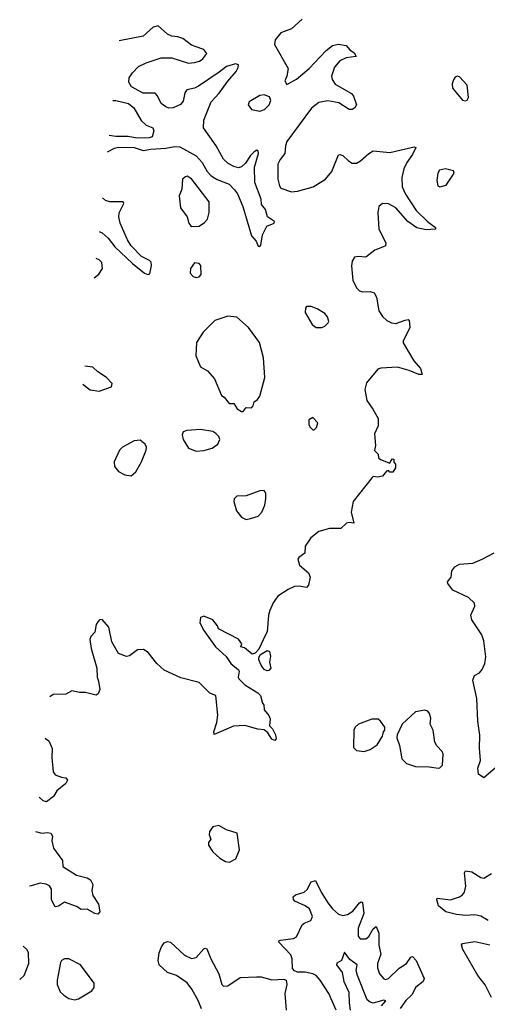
# Model space of a CAD drawing. Extents: x 1603745 to 1745082, y 385868 to 533966.
# Tile 48 of 256: x 1608450 to 1611538, y 434685 to 441188. Entities that reach past the tile are written whole.
import ezdxf

# ---------------------------------------------------------------- set-up
doc = ezdxf.new("R2010")
doc.units = 0

msp = doc.modelspace()

# ---------------------------------------------------------------- linework, layer by layer
at = {"layer": '0CON20XD'}
for points in [[(1610315, 441190.9), (1610245, 441127.5), (1610175, 441101.1), (1610137.5, 441055), (1610133.5, 441025), (1610222, 440865), (1610214.3, 440815), (1610201.2, 440785), (1610215, 440760), (1610277.5, 440795), (1610362.2, 440865), (1610474.2, 440985.8), (1610515, 441018.6), (1610555, 441027.5), (1610605, 441017.5), (1610629.2, 440989.2), (1610659.5, 440969.5), (1610672.5, 440945), (1610605, 440935.4), (1610563.9, 440916.1), (1610528.7, 440875), (1610508.5, 440815), (1610512.6, 440792.6), (1610533.2, 440763.2), (1610605, 440720), (1610641.7, 440701.7), (1610655, 440683.3), (1610673.3, 440625), (1610663.3, 440605), (1610645, 440594), (1610625, 440594), (1610558.2, 440638.2), (1610485, 440653.1), (1610425, 440642.1), (1610376.5, 440603.5), (1610215, 440383.8), (1610205.6, 440355), (1610200.6, 440305), (1610169.2, 440265), (1610155.7, 440235), (1610154.5, 440134.5), (1610165, 440090), (1610175.6, 440075.6), (1610245, 440050.6), (1610285, 440055.5), (1610388, 440085), (1610470, 440135), (1610512.2, 440185), (1610555, 440296.2), (1610565, 440298.8), (1610585, 440290.8), (1610620.8, 440255), (1610645, 440241.1), (1610675, 440240.5), (1610701.4, 440255), (1610755, 440304.2), (1610785, 440321.2), (1610895, 440312), (1611055, 440348), (1611066.2, 440345), (1611045, 440298.8), (1611006.7, 440245), (1610986, 440204), (1610973.6, 440145), (1610975.4, 440085), (1610997.3, 440035), (1611067.6, 439927.6), (1611144.2, 439854.2), (1611197.1, 439815), (1611196.7, 439805), (1611135, 439800.9), (1611072.9, 439812.9), (1611013.8, 439855), (1610935, 439946.2), (1610885, 439972.3), (1610845, 439974.4), (1610822, 439955), (1610814.2, 439915), (1610821.4, 439805), (1610868.8, 439715), (1610866.7, 439695), (1610845, 439686), (1610794.5, 439665.5), (1610735, 439618.8), (1610685, 439623.3), (1610660.5, 439619.5), (1610645.9, 439594.1), (1610642.3, 439562.3), (1610650, 439465), (1610675.6, 439415.6), (1610695, 439396.2), (1610715, 439390), (1610765, 439393.8), (1610790, 439385), (1610806, 439355), (1610820.8, 439265), (1610845, 439228.8), (1610875, 439201.2), (1610905, 439186), (1610935, 439182), (1610995, 439204), (1611015, 439207.5), (1611023, 439203), (1611026.2, 439155), (1610983.3, 439065), (1610983.6, 439053.6), (1611054, 438935), (1611096.2, 438885), (1611107.5, 438845), (1611086.2, 438843.8), (1611021.8, 438871.8), (1610945, 438892.9), (1610835, 438887.5), (1610815, 438880), (1610740.3, 438789.7), (1610730, 438745), (1610742.3, 438672.3), (1610782.5, 438615), (1610817.5, 438555), (1610816.7, 438505), (1610793, 438453), (1610800, 438375), (1610793, 438343), (1610818.3, 438318.3), (1610820, 438295), (1610833, 438283), (1610895, 438260), (1610900, 438275), (1610913, 438287), (1610920, 438285), (1610920, 438265), (1610931.7, 438251.7), (1610931.7, 438228.3), (1610915, 438200), (1610895, 438200), (1610885, 438210), (1610873, 438207), (1610845, 438172.5), (1610815, 438166.7), (1610785, 438170), (1610777.5, 438165), (1610653.2, 438006.8), (1610638.8, 437935), (1610656.7, 437863.3), (1610625, 437867.5), (1610608.3, 437861.7), (1610571.7, 437828.3), (1610497, 437827), (1610425, 437806.7), (1610372.5, 437765), (1610335, 437710), (1610332.5, 437665), (1610293.6, 437636.4), (1610287.5, 437625), (1610297.5, 437585), (1610357.5, 437535), (1610367.5, 437505), (1610357, 437453), (1610345, 437437.5), (1610295, 437446), (1610265, 437444), (1610222.5, 437425), (1610155, 437380), (1610125, 437337.5), (1610101.2, 437285), (1610093.3, 437255), (1610083.8, 437145), (1610074.3, 437125.7), (1610029.2, 437030.8), (1610005, 437004), (1609985, 436997.5), (1609935, 437040), (1609910, 437045), (1609916.7, 437065), (1609895, 437096.7), (1609763.6, 437163.6), (1609756.7, 437185), (1609725, 437223.3), (1609665, 437247.5), (1609645, 437240), (1609638.8, 437205), (1609665, 437153.3), (1609744, 437045), (1609812.7, 436982.7), (1609843.8, 436935), (1609894.1, 436894.1), (1609898.8, 436885), (1609892, 436845), (1609896.2, 436835), (1609935.7, 436795.7), (1610023, 436743), (1610040, 436725), (1610053, 436673), (1610061.7, 436661.7), (1610065, 436630), (1610095, 436592.5), (1610105, 436570), (1610100, 436525), (1610120, 436505), (1610138.8, 436465), (1610143, 436437), (1610135, 436427.5), (1610115, 436436.7), (1610088.8, 436478.8), (1610065, 436497.5), (1610021.7, 436501.7), (1609936.1, 436526.1), (1609862.5, 436522.5), (1609735, 436467.5), (1609731.2, 436485), (1609752, 436545), (1609757.5, 436595), (1609744.2, 436724.2), (1609705, 436740), (1609635, 436809.5), (1609515, 436840.8), (1609405, 436891.2), (1609355.8, 436935.8), (1609298.3, 437008.3), (1609267.3, 437027.3), (1609227.5, 437025), (1609175, 436986.7), (1609155, 436981.2), (1609102.7, 437002.7), (1609058.3, 437078.3), (1609038, 437175), (1608995, 437226), (1608977.5, 437225), (1608965, 437211.2), (1608955, 437192.5), (1608946.5, 437143.5), (1608918.8, 437115), (1608914, 437095), (1608920.8, 437035), (1608960, 436905), (1608961.2, 436845), (1608970.7, 436819.3), (1608980, 436765), (1608968.8, 436735), (1608955, 436726.2), (1608885, 436744), (1608845, 436743.8), (1608795, 436756.2), (1608755, 436733.3), (1608669.8, 436730.2), (1608648, 436716.6)], [(1609029.6, 440314.4), (1609075, 440340), (1609103.1, 440346.9), (1609205, 440343.9), (1609265, 440323.3), (1609315, 440332.5), (1609415, 440338.9), (1609475, 440351.6), (1609508.3, 440348.3), (1609615, 440288.4), (1609654.2, 440245), (1609688.5, 440185), (1609715, 440156.2), (1609755, 440132.8), (1609832.6, 440102.6), (1609868.9, 440065), (1609887.7, 440037.7), (1609924.6, 439955), (1609981.2, 439761.2), (1610012.5, 439725), (1610025, 439692.5), (1610035, 439690), (1610041.7, 439698.3), (1610053, 439767), (1610082.5, 439825), (1610130, 439845), (1610132.5, 439855), (1610086.4, 439886.4), (1610073.3, 439935), (1610047.7, 439967.7), (1610045, 440002.5), (1610001.9, 440111.9), (1610000, 440215), (1610026.5, 440305), (1610025, 440320), (1610015, 440325.8), (1609999.2, 440315), (1609975, 440291.4), (1609940.4, 440239.6), (1609915, 440216.7), (1609895, 440210.4), (1609865, 440217.7), (1609827.4, 440237.4), (1609796.8, 440266.8), (1609747.5, 440355), (1609663.3, 440475), (1609665.9, 440525), (1609715, 440645.6), (1609768.1, 440701.9), (1609825, 440782.9), (1609879.4, 440845), (1609893, 440873), (1609895, 440890), (1609875, 440896.2), (1609815, 440880), (1609768.3, 440841.7), (1609631.1, 440748.9), (1609605, 440735.5), (1609554, 440725), (1609541.1, 440705), (1609529.4, 440650.6), (1609511.7, 440628.3), (1609464.5, 440605.5), (1609435, 440604.5), (1609415, 440612.5), (1609384.4, 440635), (1609360.6, 440685), (1609345, 440702.2), (1609265, 440703.8), (1609188.6, 440745), (1609170.6, 440775), (1609173.3, 440805), (1609195, 440837.1), (1609235, 440878.2), (1609285, 440903.9), (1609385, 440936.2), (1609455, 440936.9), (1609565, 440901.4), (1609605, 440904.4), (1609636.7, 440915), (1609659.7, 440930.3), (1609686.7, 440965), (1609665, 440991.2), (1609608.3, 441011.7), (1609585, 441020.8), (1609526.7, 441065), (1609495, 441075.6), (1609455, 441078.9), (1609425, 441091.9), (1609365, 441146.9), (1609331.1, 441138.9), (1609265, 441079.4), (1609107.5, 441049.4)], [(1611395, 440652), (1611405, 440656.7), (1611414, 440675), (1611405.8, 440755), (1611355, 440810), (1611340, 440815), (1611325, 440807.5), (1611315, 440790), (1611306.7, 440765), (1611308.8, 440735), (1611375, 440656.2), (1611395, 440652)], [(1610035, 440583.1), (1610067.5, 440595), (1610097.1, 440625), (1610108, 440655), (1610098.8, 440678.8), (1610065, 440690.8), (1610035, 440687.8), (1609965.8, 440645), (1609958, 440625), (1609980, 440595), (1610035, 440583.1)], [(1609065.6, 440653.7), (1609085.2, 440655.2), (1609168.6, 440635), (1609204.5, 440605), (1609252.5, 440522.5), (1609285, 440490.8), (1609329.2, 440475), (1609336.7, 440455), (1609323.8, 440415), (1609305, 440407.1), (1609225, 440406), (1609166.8, 440416.8), (1609085, 440417.4), (1609041.1, 440423.4)], [(1611225, 440083.3), (1611267.5, 440095), (1611320, 440175), (1611315, 440190), (1611263, 440203), (1611223.3, 440195), (1611212, 440175), (1611204, 440125), (1611211.2, 440091.2), (1611225, 440083.3)], [(1609582.3, 439822.3), (1609635, 439823.3), (1609671.2, 439848.8), (1609689.5, 439870.5), (1609701.2, 439915), (1609702, 439985), (1609585, 440138), (1609555, 440153.8), (1609545, 440151.2), (1609526.1, 440133.9), (1609521.7, 440068.3), (1609503.1, 440025), (1609511.4, 439945), (1609556.7, 439885), (1609566.2, 439845), (1609582.3, 439822.3)], [(1608973.9, 439789.8), (1608995, 439781.2), (1609033.3, 439745), (1609078.6, 439688.6), (1609195, 439578.5), (1609275, 439514.2), (1609295, 439506), (1609310, 439510), (1609320.5, 439565), (1609317.5, 439587.5), (1609307.9, 439597.9), (1609253.4, 439623.4), (1609185.3, 439695), (1609161.6, 439735), (1609114.1, 439845), (1609104.1, 439885), (1609106.5, 439913.5), (1609137.5, 439975), (1609134.2, 439984.2), (1609045.4, 439985.4), (1609016.2, 439995), (1608997.6, 440012.5)], [(1608941.5, 439483.7), (1608972.7, 439507.3), (1608997.1, 439545), (1608992, 439585), (1608975, 439602), (1608955, 439611.3)], [(1609615, 439486), (1609635, 439488.8), (1609647.5, 439505), (1609646.2, 439565), (1609635, 439578.8), (1609605, 439581.2), (1609578.8, 439545), (1609576, 439515), (1609595, 439492.9), (1609615, 439486)], [(1610445, 439154), (1610465.8, 439164.2), (1610486.7, 439185), (1610491.2, 439195), (1610482.9, 439225), (1610465, 439246.7), (1610415, 439278.1), (1610375, 439294.2), (1610345, 439293.3), (1610337.7, 439282.3), (1610335.8, 439255), (1610382.5, 439175), (1610407.5, 439155), (1610445, 439154)], [(1609925, 438600), (1609945, 438626.7), (1609980, 438625), (1609991.7, 438638.3), (1609997.5, 438665), (1610019.5, 438680.5), (1610035, 438702.5), (1610069.5, 438825), (1610060.4, 438955), (1610033.3, 439055), (1609960, 439155), (1609885, 439224), (1609825, 439230.8), (1609739.4, 439200.6), (1609662.5, 439125), (1609618, 439055), (1609613, 438967), (1609643.8, 438895), (1609689.1, 438869.1), (1609736.2, 438815), (1609782.5, 438705), (1609800, 438695), (1609833.8, 438653.8), (1609865, 438652.5), (1609887, 438617), (1609915, 438600), (1609925, 438600)], [(1608866.8, 438780), (1608868.8, 438778.8), (1608915, 438744.4), (1608975, 438733.8), (1609057, 438763), (1609060, 438785), (1609023.3, 438825), (1608965, 438863.3), (1608933.6, 438893.6), (1608879.5, 438899.6)], [(1610395, 438480), (1610410, 438495), (1610420, 438525), (1610385, 438560), (1610360, 438545), (1610360, 438515), (1610365, 438500), (1610385, 438480), (1610395, 438480)], [(1609615, 438337.7), (1609665, 438342.5), (1609721.2, 438358.8), (1609758, 438385), (1609771.2, 438415), (1609764.2, 438435), (1609745.4, 438455.4), (1609725, 438467.8), (1609645, 438482.2), (1609554.6, 438475.4), (1609530, 438465), (1609522.5, 438445), (1609528.6, 438415), (1609565, 438357.5), (1609615, 438337.7)], [(1609185, 438174.2), (1609217.6, 438202.4), (1609255, 438266.7), (1609286, 438345), (1609287.1, 438365), (1609279.2, 438385), (1609245, 438410.8), (1609205, 438407.1), (1609128, 438365), (1609109.2, 438345), (1609073, 438267), (1609076, 438236), (1609103.3, 438205), (1609145, 438180.8), (1609185, 438174.2)], [(1609945, 437886.7), (1609975, 437893.8), (1610025, 437908.6), (1610048.6, 437935), (1610068, 437982), (1610075.7, 438025), (1610075, 438060), (1610065, 438078.8), (1610036.4, 438076.4), (1609945, 438044.2), (1609885, 438041.2), (1609866.1, 438023.9), (1609863.8, 438005), (1609882, 437945), (1609915, 437902.5), (1609945, 437886.7)], [(1611589.2, 436245), (1611515, 436180), (1611480, 436205), (1611475.8, 436245), (1611494, 436295), (1611485.9, 436375.9), (1611488.3, 436461.7), (1611476.7, 436555), (1611469.2, 436705), (1611442, 436825), (1611454.1, 436855.9), (1611487.5, 436875), (1611503.3, 436895), (1611521.2, 436935), (1611528.8, 436978.8), (1611514.4, 437085), (1611502.2, 437125), (1611436, 437225), (1611430, 437255), (1611455.7, 437315), (1611454, 437335), (1611415, 437370.8), (1611310.5, 437420.5), (1611277.5, 437465), (1611276, 437475), (1611300, 437505), (1611305, 437547.5), (1611323.8, 437575), (1611355, 437590.8), (1611442.3, 437597.7), (1611505, 437623.8), (1611583, 437667)], [(1610085, 436887.5), (1610065, 436896.7), (1610044, 436925), (1610029.5, 436959.5), (1610029.2, 436975), (1610040, 436995), (1610085, 437022), (1610098.8, 437015), (1610106.2, 436985), (1610100, 436945), (1610107.5, 436905), (1610095, 436890), (1610085, 436887.5)], [(1611215, 436244.2), (1611225, 436246), (1611241.4, 436265), (1611247.3, 436337.3), (1611241.2, 436355), (1611205, 436391.2), (1611190.8, 436415), (1611180, 436495), (1611161.4, 436535), (1611164.5, 436575), (1611157.5, 436605), (1611145, 436620), (1611125, 436627.5), (1611065, 436617.1), (1610975, 436534.2), (1610943.3, 436465), (1610941.2, 436445), (1610958.5, 436395), (1610973.5, 436305), (1611005, 436274.3), (1611065, 436255.7), (1611155, 436252.9), (1611215, 436244.2)], [(1610725, 436354.2), (1610765, 436366.7), (1610810.5, 436399.5), (1610846.2, 436455), (1610853.3, 436485), (1610862.5, 436495), (1610861.2, 436515), (1610833.8, 436555), (1610816.9, 436566.9), (1610775, 436568), (1610687.5, 436535), (1610665.9, 436514.1), (1610656.2, 436495), (1610655, 436380), (1610675, 436361.2), (1610725, 436354.2)], [(1608618.8, 436441.5), (1608620.7, 436440.7), (1608642.5, 436425), (1608663.3, 436375), (1608661.2, 436315), (1608670.5, 436220.5), (1608685, 436201.2), (1608725, 436184), (1608755, 436181.2), (1608766, 436165), (1608755, 436143.8), (1608695.8, 436094.2), (1608672.1, 436057.9), (1608627.1, 436022.9), (1608605, 436029.4), (1608577.5, 436052.2)], [(1608553.6, 435827.1), (1608595, 435814.2), (1608635, 435819.2), (1608656, 435815), (1608666, 435795), (1608662, 435765), (1608672.5, 435715), (1608732.5, 435635), (1608735, 435594.2), (1608825, 435537.1), (1608895, 435519.2), (1608916.4, 435506.4), (1608933.8, 435475), (1608926, 435435), (1608933, 435403), (1608970, 435345), (1608980, 435295), (1608965, 435280), (1608945, 435283.3), (1608895, 435312.5), (1608855, 435311.2), (1608825, 435331.2), (1608745, 435360), (1608705, 435333.3), (1608685, 435327.5), (1608658.8, 435375), (1608660, 435445), (1608646.4, 435466.4), (1608625, 435477.1), (1608585.9, 435484.1), (1608525, 435466.2), (1608515.3, 435465.4)], [(1609835, 435624.4), (1609878, 435645), (1609902.5, 435705), (1609886, 435815), (1609815, 435838), (1609765, 435866), (1609725, 435856), (1609702.5, 435825), (1609701.2, 435805), (1609712, 435775), (1609696.8, 435753.2), (1609695.7, 435735), (1609725, 435692), (1609770.7, 435650.7), (1609808.3, 435628.3), (1609835, 435624.4)], [(1611545, 435237.3), (1611495, 435266.9), (1611455, 435274.7), (1611395, 435271.9), (1611335, 435277.4), (1611264.7, 435294.7), (1611215.7, 435335), (1611204, 435375), (1611207.5, 435385), (1611295, 435375.4), (1611353.8, 435395), (1611375, 435408.6), (1611386.7, 435425), (1611396.5, 435465), (1611388, 435552), (1611395, 435565.8), (1611435, 435560.5), (1611495, 435522.5), (1611515, 435516.7), (1611565, 435548.1)], [(1610539.5, 434645), (1610491.1, 434755), (1610435, 434844.2), (1610407.1, 434875), (1610385, 434886.5), (1610335, 434896.5), (1610285, 434895.8), (1610263.8, 434905), (1610252.1, 434922.1), (1610250, 434985), (1610240.6, 435010.6), (1610161.2, 435095), (1610163.3, 435105), (1610172.4, 435107.6), (1610258.8, 435118.8), (1610278.7, 435131.3), (1610315, 435210), (1610328.8, 435221.2), (1610372.3, 435237.7), (1610382.9, 435265), (1610362.9, 435315), (1610335, 435335.7), (1610266.7, 435366.7), (1610257.9, 435377.9), (1610257.1, 435395), (1610271.4, 435408.6), (1610329.2, 435425), (1610347.7, 435442.3), (1610375, 435494), (1610403, 435503), (1610440.4, 435425), (1610483.9, 435355), (1610514.8, 435314.8), (1610555, 435280), (1610585, 435270.4), (1610615, 435276.8), (1610649.2, 435300.8), (1610695, 435354.4), (1610705, 435360.8), (1610715, 435356), (1610723.8, 435285), (1610685, 435186.7), (1610685.5, 435135.5), (1610698.1, 435118.1), (1610735, 435118.1), (1610755, 435131.9), (1610785, 435183.8), (1610805, 435197.5), (1610821.5, 435155), (1610821.3, 435075), (1610834.5, 435015), (1610812.9, 434955), (1610812.9, 434925), (1610825.6, 434885), (1610855, 434852.5), (1610865, 434848.8), (1610885, 434856), (1610955.9, 434924.1), (1611005.3, 434954.7), (1611033.2, 434996.8), (1611045, 435000), (1611068.5, 434975), (1611121.9, 434855), (1611115.6, 434835), (1611065, 434796.5), (1611041.6, 434748.4), (1611000.5, 434709.5), (1610963.3, 434656.7)], [(1609651.4, 434655), (1609629.2, 434709.2), (1609586.2, 434785), (1609555, 434825.5), (1609485, 434874.4), (1609426.2, 434895), (1609370, 434945), (1609364.1, 434974.1), (1609370.8, 435025), (1609386, 435065), (1609405, 435090), (1609425, 435098.8), (1609445, 435096), (1609538.6, 435008.6), (1609585, 434988.2), (1609615, 434993.1), (1609665, 435052), (1609675, 435056), (1609685, 435051.2), (1609711.2, 434985), (1609764.6, 434885), (1609784.2, 434815), (1609795, 434804.2), (1609825, 434806), (1609905, 434862.2), (1610014.4, 434865.6), (1610045.4, 434865.4), (1610115, 434846.9), (1610195, 434851.2), (1610210, 434845), (1610214, 434815), (1610200, 434755), (1610210.6, 434645)], [(1611565, 434728.8), (1611523.3, 434813.3), (1611475.6, 434875.6), (1611377.4, 435047.4), (1611368.8, 435075), (1611375, 435086), (1611455, 435098.5), (1611555, 435077.5)], [(1608449.7, 434847.4), (1608478.8, 434875), (1608510.8, 434955), (1608508.1, 435025), (1608499.2, 435045), (1608473.2, 435068.9)], [(1610840, 434675), (1610867, 434707), (1610855, 434711.2), (1610785, 434692.5), (1610765, 434698.3), (1610745, 434713.2), (1610680.3, 434875), (1610672.9, 434907.1), (1610678.1, 434945), (1610630.2, 434980.2), (1610595, 435030), (1610576.2, 434975), (1610544.6, 434955.4), (1610542.2, 434945), (1610579.6, 434895), (1610589.7, 434835), (1610623.8, 434765), (1610624.9, 434694.9), (1610632.9, 434645)], [(1608815, 434714.6), (1608838.3, 434721.7), (1608927, 434773), (1608941.9, 434795), (1608942.2, 434825), (1608850.8, 434945), (1608775, 434984.2), (1608745, 434986), (1608726.2, 434975), (1608720.3, 434959.7), (1608697.8, 434845), (1608698.1, 434815), (1608718, 434768), (1608741.4, 434745), (1608775, 434722.5), (1608815, 434714.6)]]:
    msp.add_lwpolyline(points, dxfattribs=at)

doc.saveas('drawing.dxf')
